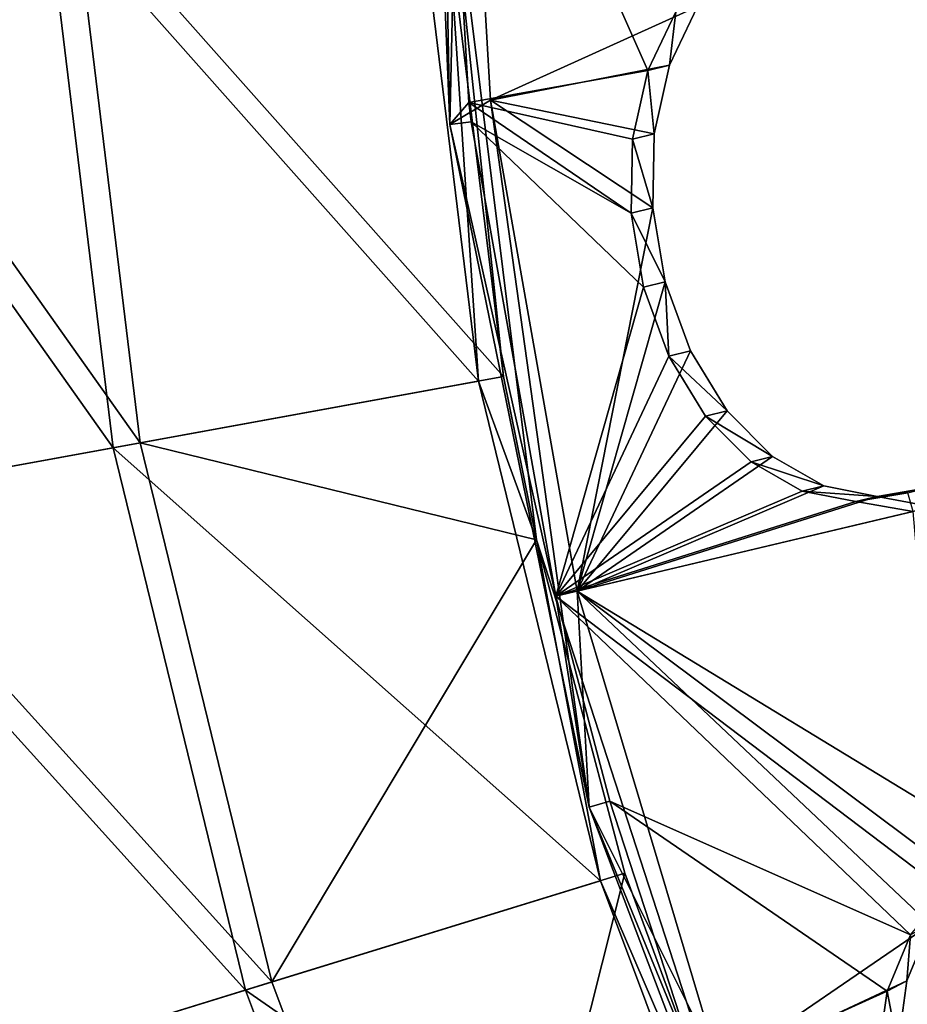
# Model space of a CAD drawing. Header units: millimetres. Extents: x 0 to 2133, y 0 to 2087.
# Tile 90 of 256: x 1880 to 1902, y 103 to 127. Entities that reach past the tile are written whole.
import ezdxf

# ---------------------------------------------------------------- set-up
doc = ezdxf.new("R2010")
doc.units = ezdxf.units.MM
doc.header["$LTSCALE"] = 25.4
doc.layers.get('0').update_dxf_attribs({"true_color": 0xff5454})

# ---------------------------------------------------------------- blocks, each defined once
blk = doc.blocks.new('COSMO-S-3382-4917.STL#2')
at = {"color": 250, "true_color": 0x282828}
mesh = blk.add_polyface(dxfattribs=at)
corners = [(1709.841, 208.672, 1539.288), (1710.486, 206.25, 1539.288), (1709.88, 193.269, 1539.288), (1711.624, 223.971, 1539.288), (1713.18, 228.005, 1539.288), (1715.203, 238.952, 1539.288), (1719.512, 248.991, 1539.288), (1720.53, 253.404, 1539.288), (1729.3, 268.606, 1539.288), (1727.528, 267.125, 1539.288), (1736.1, 279.922, 1539.288), (1742.261, 286.284, 1539.288), (1746.125, 291.615, 1539.288), (1758.024, 301.517, 1539.288), (1757.464, 302.04, 1539.288), (1769.955, 311.052, 1539.288), (1776.134, 313.868, 1539.288), (1783.424, 318.522, 1539.288), (1796.071, 322.98, 1539.288), (1797.683, 324.347, 1539.288), (1817.262, 328.591, 1539.288), (1812.531, 328.445, 1539.288), (1827.758, 330.758, 1539.288), (1839.095, 330.541, 1539.288), (1843.153, 331.254, 1539.288), (1860.945, 328.773, 1539.288), (1858.498, 329.925, 1539.288), (1873.578, 326.791, 1539.288), (1882.181, 323.337, 1539.288), (1888.182, 321.895, 1539.288), (1902.193, 314.391, 1539.288), (1902.104, 315.307, 1539.288), (1915.15, 307.118, 1539.288), (1920.405, 302.191, 1539.288), (1927.135, 297.443, 1539.288), (1936.294, 287.09, 1539.288), (1937.892, 286.419, 1539.288), (1949.402, 269.52, 1539.288), (1947.269, 274.2, 1539.288), (1955.136, 260.958, 1539.288), (1959.352, 249.987, 1539.288), (1961.381, 246.878, 1539.288), (1965.858, 229.054, 1539.288), (1965.917, 232.159, 1539.288), (1968.732, 207.323, 1539.288), (1968.68, 217.006, 1539.288), (1969.632, 201.633, 1539.288), (1968.758, 186.255, 1539.288), (1711.741, 177.98, 1539.288), (1711.508, 184.353, 1539.288), (1716.215, 162.944, 1539.288), (1715.397, 163.017, 1539.288), (1720.797, 148.592, 1539.288), (1724.472, 142.638, 1539.288), (1727.865, 134.907, 1539.288), (1736.043, 124.02, 1539.288), (1736.502, 122.154, 1539.288), (1750.594, 107.625, 1539.288), (1746.587, 110.512, 1539.288), (1757.978, 100.145, 1539.288), (1767.706, 93.925, 1539.288), (1767.283, 93.294, 1539.288), (1770.516, 91.197, 1539.288), (1786.887, 83.314, 1539.288), (1784.023, 83.796, 1539.288), (1798.311, 78.043, 1539.288), (1807.586, 76.097, 1539.288), (1813.179, 74.021, 1539.288), (1829.206, 72.482, 1539.288), (1828.419, 71.786, 1539.288), (1843.816, 71.369, 1539.288), (1851.127, 72.573, 1539.288), (1859.154, 72.776, 1539.288), (1872.717, 76.367, 1539.288), (1874.218, 75.987, 1539.288), (1893.355, 83.756, 1539.288), (1888.797, 80.957, 1539.288), (1902.685, 87.616, 1539.288), (1912.448, 94.526, 1539.288), (1915.688, 95.872, 1539.288), (1929.445, 108.368, 1539.288), (1927.624, 105.607, 1539.288), (1938.325, 116.686, 1539.288), (1943.859, 124.883, 1539.288), (1947.64, 128.953, 1539.288), (1955.275, 143.597, 1539.288), (1955.438, 142.235, 1539.288), (1963.364, 163.97, 1539.288), (1961.612, 156.346, 1539.288), (1966.073, 171.089, 1539.288), (1967.893, 185.418, 1539.288)]
mesh.append_faces([[corners[k] for k in face] for face in [(0, 1, 2), (1, 3, 4), (4, 5, 6), (6, 7, 8), (8, 10, 11), (11, 12, 13), (13, 15, 16), (16, 17, 18), (18, 19, 20), (20, 22, 23), (23, 24, 25), (25, 27, 28), (28, 29, 30), (30, 32, 33), (33, 34, 35), (35, 36, 37), (37, 39, 40), (40, 41, 42), (42, 43, 44), (48, 50, 51), (51, 50, 52), (52, 53, 54), (54, 55, 56), (56, 57, 58), (58, 57, 59), (59, 60, 61), (61, 60, 62), (62, 63, 64), (64, 63, 65), (65, 66, 67), (67, 68, 69), (69, 68, 70), (70, 71, 72), (72, 73, 74), (74, 75, 76), (76, 75, 77), (77, 78, 79), (79, 80, 81), (81, 80, 82), (82, 83, 84), (84, 85, 86), (86, 87, 88), (88, 87, 89), (89, 90, 47)]], dxfattribs={"vtx0": -1, "vtx1": -1, "color": 250})
mesh.append_faces([[corners[k] for k in face] for face in [(1, 0, 3), (4, 3, 5), (6, 5, 7), (8, 7, 9), (8, 9, 10), (11, 10, 12), (13, 12, 14), (13, 14, 15), (16, 15, 17), (18, 17, 19), (20, 19, 21), (20, 21, 22), (23, 22, 24), (25, 24, 26), (25, 26, 27), (28, 27, 29), (30, 29, 31), (30, 31, 32), (33, 32, 34), (35, 34, 36), (37, 36, 38), (37, 38, 39), (40, 39, 41), (42, 41, 43), (44, 43, 45), (44, 45, 46), (44, 46, 47), (1, 48, 2), (48, 1, 49), (48, 49, 50), (52, 50, 53), (54, 53, 55), (56, 55, 57), (59, 57, 60), (62, 60, 63), (65, 63, 66), (67, 66, 68), (70, 68, 71), (72, 71, 73), (74, 73, 75), (77, 75, 78), (79, 78, 80), (82, 80, 83), (84, 83, 85), (86, 85, 87), (89, 87, 90), (47, 90, 44)]], dxfattribs={"vtx0": -1, "vtx2": -1, "color": 250})
mesh = blk.add_polyface(dxfattribs=at)
corners = [(1735.545, 182.32, 1669.288), (1734.489, 198.294, 1669.288), (1734.03, 194.764, 1669.288), (1736.958, 178.45, 1669.288), (1738.52, 170.143, 1669.288), (1743.139, 159.432, 1669.288), (1742.915, 158.403, 1669.288), (1748.668, 147.265, 1669.288), (1752.806, 141.927, 1669.288), (1755.697, 136.885, 1669.288), (1765.612, 126.568, 1669.288), (1763.905, 127.41, 1669.288), (1773.176, 118.973, 1669.288), (1781.093, 113.91, 1669.288), (1780.749, 113.397, 1669.288), (1783.38, 111.69, 1669.288), (1798.69, 104.411, 1669.288), (1794.373, 105.666, 1669.288), (1806.002, 100.985, 1669.288), (1817.766, 98.414, 1669.288), (1818.103, 97.711, 1669.288), (1837.633, 96.135, 1669.288), (1830.506, 95.892, 1669.288), (1843.037, 95.552, 1669.288), (1857.572, 97.657, 1669.288), (1855.52, 96.697, 1669.288), (1867.781, 99.311, 1669.288), (1876.863, 102.925, 1669.288), (1879.646, 103.356, 1669.288), (1894.808, 111.749, 1669.288), (1890.949, 108.776, 1669.288), (1901.532, 115.495, 1669.288), (1910.759, 123.809, 1669.288), (1911.247, 123.418, 1669.288), (1924.139, 138.671, 1669.288), (1919.955, 132.435, 1669.288), (1927.537, 142.418, 1669.288), (1934.465, 155.795, 1669.288), (1933.884, 153.229, 1669.288), (1938.908, 164.713, 1669.288), (1941.363, 174.565, 1669.288), (1942.539, 176.712, 1669.288), (1944.585, 194.301, 1669.288), (1944.725, 189.056, 1669.288), (1944.661, 214.083, 1669.288), (1945.436, 201.571, 1669.288), (1735.449, 219.752, 1669.288), (1733.998, 207.3, 1669.288), (1735.82, 218.247, 1669.288), (1738.363, 231.944, 1669.288), (1740.903, 237.587, 1669.288), (1742.698, 243.706, 1669.288), (1749.554, 255.616, 1669.288), (1748.393, 254.874, 1669.288), (1755.37, 265.289, 1669.288), (1761.461, 271.682, 1669.288), (1763.529, 274.805, 1669.288), (1776.193, 285.204, 1669.288), (1772.757, 283.29, 1669.288), (1782.924, 290.624, 1669.288), (1793.219, 295.693, 1669.288), (1793.886, 296.705, 1669.288), (1811.921, 302.771, 1669.288), (1805.491, 301.445, 1669.288), (1817.575, 304.781, 1669.288), (1831.625, 306.182, 1669.288), (1829.968, 306.663, 1669.288), (1842.498, 307.066, 1669.288), (1851.619, 305.802, 1669.288), (1854.987, 305.985, 1669.288), (1871.179, 301.645, 1669.288), (1867.26, 303.434, 1669.288), (1879.146, 299.45, 1669.288), (1889.599, 293.861, 1669.288), (1890.477, 294.088, 1669.288), (1906.213, 282.732, 1669.288), (1901.094, 287.423, 1669.288), (1910.849, 279.549, 1669.288), (1920.421, 268.66, 1669.288), (1919.603, 270.577, 1669.288), (1927.235, 260.632, 1669.288), (1931.708, 252.154, 1669.288), (1933.638, 249.854, 1669.288), (1939.668, 233.809, 1669.288), (1938.72, 238.395, 1669.288), (1942.412, 226.415, 1669.288), (1944.013, 214.29, 1669.288)]
mesh.append_faces([[corners[k] for k in face] for face in [(44, 43, 45), (2, 46, 47)]], dxfattribs={"vtx0": -1, "color": 250})
mesh.append_faces([[corners[k] for k in face] for face in [(0, 1, 2), (1, 0, 3), (3, 4, 5), (5, 7, 8), (8, 9, 10), (10, 12, 13), (13, 15, 16), (16, 18, 19), (19, 20, 21), (21, 23, 24), (24, 26, 27), (27, 28, 29), (29, 31, 32), (32, 33, 34), (34, 36, 37), (37, 39, 40), (40, 41, 42), (46, 48, 49), (49, 50, 51), (51, 52, 53), (53, 52, 54), (54, 55, 56), (56, 57, 58), (58, 57, 59), (59, 60, 61), (61, 62, 63), (63, 62, 64), (64, 65, 66), (66, 65, 67), (67, 68, 69), (69, 70, 71), (71, 70, 72), (72, 73, 74), (74, 75, 76), (76, 75, 77), (77, 78, 79), (79, 78, 80), (80, 81, 82), (82, 83, 84), (84, 83, 85), (85, 86, 44)]], dxfattribs={"vtx0": -1, "vtx1": -1, "color": 250})
mesh.append_faces([[corners[k] for k in face] for face in [(42, 43, 44), (46, 2, 1)]], dxfattribs={"vtx0": -1, "vtx1": -1, "vtx2": -1, "color": 250})
mesh.append_faces([[corners[k] for k in face] for face in [(3, 0, 4), (5, 4, 6), (5, 6, 7), (8, 7, 9), (10, 9, 11), (10, 11, 12), (13, 12, 14), (13, 14, 15), (16, 15, 17), (16, 17, 18), (19, 18, 20), (21, 20, 22), (21, 22, 23), (24, 23, 25), (24, 25, 26), (27, 26, 28), (29, 28, 30), (29, 30, 31), (32, 31, 33), (34, 33, 35), (34, 35, 36), (37, 36, 38), (37, 38, 39), (40, 39, 41), (42, 41, 43), (46, 1, 48), (49, 48, 50), (51, 50, 52), (54, 52, 55), (56, 55, 57), (59, 57, 60), (61, 60, 62), (64, 62, 65), (67, 65, 68), (69, 68, 70), (72, 70, 73), (74, 73, 75), (77, 75, 78), (80, 78, 81), (82, 81, 83), (85, 83, 86), (44, 86, 42)]], dxfattribs={"vtx0": -1, "vtx2": -1, "color": 250})
mesh = blk.add_polyface(dxfattribs=at)
corners = [(1734.165, 205.552, 1666.919), (1735.133, 201.301, 1666.919), (1734.849, 188.578, 1666.919), (1736.212, 222.415, 1666.919), (1735.839, 213.433, 1666.919), (1737.949, 225.401, 1666.919), (1740.938, 238.731, 1666.919), (1741.435, 237.042, 1666.919), (1748.221, 254.078, 1666.919), (1746.248, 248.201, 1666.919), (1752.324, 258.725, 1666.919), (1757.87, 268.058, 1666.919), (1759.581, 268.472, 1666.919), (1769.638, 280.309, 1666.919), (1767.92, 277.312, 1666.919), (1777.229, 285.123, 1666.919), (1783.218, 290.514, 1666.919), (1787.382, 291.801, 1666.919), (1798.259, 298.408, 1666.919), (1798.242, 297.255, 1666.919), (1809.661, 301.411, 1666.919), (1814.372, 303.787, 1666.919), (1821.486, 304.213, 1666.919), (1831.139, 306.512, 1666.919), (1833.556, 305.624, 1666.919), (1839.632, 306.854, 1666.919), (1839.632, 305.801, 1666.919), (1848.125, 306.512, 1666.919), (1845.708, 305.624, 1666.919), (1857.778, 304.213, 1666.919), (1864.892, 303.787, 1666.919), (1869.603, 301.411, 1666.919), (1881.005, 298.408, 1666.919), (1881.022, 297.255, 1666.919), (1896.046, 290.514, 1666.919), (1891.882, 291.801, 1666.919), (1902.035, 285.123, 1666.919), (1909.627, 280.309, 1666.919), (1911.344, 277.312, 1666.919), (1921.394, 268.058, 1666.919), (1919.683, 268.472, 1666.919), (1926.94, 258.725, 1666.919), (1931.043, 254.078, 1666.919), (1933.016, 248.201, 1666.919), (1938.326, 238.731, 1666.919), (1937.829, 237.042, 1666.919), (1941.315, 225.401, 1666.919), (1943.052, 222.415, 1666.919), (1943.425, 213.433, 1666.919), (1945.099, 205.552, 1666.919), (1944.131, 201.301, 1666.919), (1944.415, 188.578, 1666.919), (1735.839, 189.17, 1666.919), (1738.247, 171.935, 1666.919), (1737.949, 177.202, 1666.919), (1741.435, 165.561, 1666.919), (1744.27, 156.052, 1666.919), (1746.248, 154.402, 1666.919), (1752.764, 141.341, 1666.919), (1752.324, 143.878, 1666.919), (1759.581, 134.131, 1666.919), (1763.507, 128.182, 1666.919), (1767.92, 125.291, 1666.919), (1776.222, 116.918, 1666.919), (1777.229, 117.48, 1666.919), (1790.579, 107.839, 1666.919), (1787.382, 110.802, 1666.919), (1798.242, 105.348, 1666.919), (1806.207, 101.181, 1666.919), (1809.661, 101.192, 1666.919), (1822.7, 97.115, 1666.919), (1821.486, 98.39, 1666.919), (1833.556, 96.979, 1666.919), (1839.632, 95.749, 1666.919), (1845.708, 96.979, 1666.919), (1856.564, 97.115, 1666.919), (1857.778, 98.39, 1666.919), (1873.057, 101.181, 1666.919), (1869.603, 101.192, 1666.919), (1881.022, 105.348, 1666.919), (1888.685, 107.839, 1666.919), (1891.882, 110.802, 1666.919), (1903.042, 116.918, 1666.919), (1902.035, 117.48, 1666.919), (1911.344, 125.291, 1666.919), (1915.757, 128.182, 1666.919), (1919.683, 134.131, 1666.919), (1926.5, 141.341, 1666.919), (1926.94, 143.878, 1666.919), (1934.994, 156.052, 1666.919), (1933.016, 154.402, 1666.919), (1937.829, 165.561, 1666.919), (1941.017, 171.935, 1666.919), (1941.315, 177.202, 1666.919), (1943.425, 189.17, 1666.919)]
mesh.append_faces([[corners[k] for k in face] for face in [(0, 1, 2), (1, 3, 4), (4, 3, 5), (5, 6, 7), (7, 8, 9), (9, 8, 10), (10, 11, 12), (12, 13, 14), (14, 13, 15), (15, 16, 17), (17, 18, 19), (19, 18, 20), (20, 21, 22), (22, 23, 24), (24, 25, 26), (26, 27, 28), (28, 27, 29), (29, 30, 31), (31, 32, 33), (33, 34, 35), (35, 34, 36), (36, 37, 38), (38, 39, 40), (40, 39, 41), (41, 42, 43), (43, 44, 45), (45, 44, 46), (46, 47, 48), (48, 49, 50), (2, 52, 53), (52, 2, 1), (53, 55, 56), (56, 57, 58), (58, 60, 61), (61, 62, 63), (63, 64, 65), (65, 67, 68), (68, 69, 70), (70, 72, 73), (73, 74, 75), (75, 76, 77), (77, 79, 80), (80, 81, 82), (82, 84, 85), (85, 86, 87), (87, 88, 89), (89, 91, 92), (92, 93, 51)]], dxfattribs={"vtx0": -1, "vtx1": -1, "color": 250})
mesh.append_faces([[corners[k] for k in face] for face in [(1, 0, 3), (5, 3, 6), (7, 6, 8), (10, 8, 11), (12, 11, 13), (15, 13, 16), (17, 16, 18), (20, 18, 21), (22, 21, 23), (24, 23, 25), (26, 25, 27), (29, 27, 30), (31, 30, 32), (33, 32, 34), (36, 34, 37), (38, 37, 39), (41, 39, 42), (43, 42, 44), (46, 44, 47), (48, 47, 49), (50, 49, 51), (53, 52, 54), (53, 54, 55), (56, 55, 57), (58, 57, 59), (58, 59, 60), (61, 60, 62), (63, 62, 64), (65, 64, 66), (65, 66, 67), (68, 67, 69), (70, 69, 71), (70, 71, 72), (73, 72, 74), (75, 74, 76), (77, 76, 78), (77, 78, 79), (80, 79, 81), (82, 81, 83), (82, 83, 84), (85, 84, 86), (87, 86, 88), (89, 88, 90), (89, 90, 91), (92, 91, 93), (51, 93, 94), (51, 94, 50)]], dxfattribs={"vtx0": -1, "vtx2": -1, "color": 250})
mesh = blk.add_polyface(dxfattribs=at)
corners = [(1734.165, 205.552, 1666.919), (1734.849, 188.578, 1666.919), (1734.601, 201.301, 1667.532)]
mesh.append_faces([[corners[k] for k in face] for face in [(0, 1, 2)]], dxfattribs={"color": 250})
mesh = blk.add_polyface(dxfattribs=at)
corners = [(1734.601, 201.301, 1667.532), (1735.311, 189.108, 1667.532), (1739.678, 189.892, 1672.655)]
mesh.append_faces([[corners[k] for k in face] for face in [(0, 1, 2)]], dxfattribs={"color": 250})
mesh = blk.add_polyface(dxfattribs=at)
corners = [(1734.601, 201.301, 1667.532), (1739.678, 189.892, 1672.655), (1740.361, 191.324, 1673.562)]
mesh.append_faces([[corners[k] for k in face] for face in [(0, 1, 2)]], dxfattribs={"color": 250})
mesh = blk.add_polyface(dxfattribs=at)
corners = [(1734.601, 201.301, 1667.532), (1734.849, 188.578, 1666.919), (1735.311, 189.108, 1667.532)]
mesh.append_faces([[corners[k] for k in face] for face in [(0, 1, 2)]], dxfattribs={"color": 250})
mesh = blk.add_polyface(dxfattribs=at)
corners = [(1735.133, 201.301, 1666.919), (1740.888, 191.454, 1672.965), (1735.839, 189.17, 1666.919)]
mesh.append_faces([[corners[k] for k in face] for face in [(0, 1, 2)]], dxfattribs={"color": 250})
mesh = blk.add_polyface(dxfattribs=at)
corners = [(1734.489, 198.294, 1669.288), (1736.958, 178.45, 1669.288), (1736.153, 182.431, 1668.78)]
mesh.append_faces([[corners[k] for k in face] for face in [(0, 1, 2)]], dxfattribs={"color": 250})
mesh = blk.add_polyface(dxfattribs=at)
corners = [(1734.489, 198.294, 1669.288), (1736.153, 182.431, 1668.78), (1734.647, 194.802, 1668.78)]
mesh.append_faces([[corners[k] for k in face] for face in [(0, 1, 2)]], dxfattribs={"color": 250})
mesh = blk.add_polyface(dxfattribs=at)
corners = [(1735.545, 182.32, 1669.288), (1724.996, 194.205, 1656.922), (1726.64, 180.696, 1656.922), (1734.03, 194.764, 1669.288)]
mesh.append_faces([[corners[k] for k in face] for face in [(0, 1, 2), (1, 0, 3)]], dxfattribs={"vtx0": -1, "color": 250})
mesh = blk.add_polyface(dxfattribs=at)
corners = [(1725.665, 194.246, 1656.486), (1736.153, 182.431, 1668.78), (1727.3, 180.817, 1656.486), (1734.647, 194.802, 1668.78)]
mesh.append_faces([[corners[k] for k in face] for face in [(0, 1, 2), (1, 0, 3)]], dxfattribs={"vtx0": -1, "color": 250})
mesh = blk.add_polyface(dxfattribs=at)
corners = [(1726.64, 180.696, 1656.922), (1717.397, 193.735, 1643.622), (1719.15, 179.331, 1643.622), (1724.996, 194.205, 1656.922)]
mesh.append_faces([[corners[k] for k in face] for face in [(0, 1, 2), (1, 0, 3)]], dxfattribs={"vtx0": -1, "color": 250})
mesh = blk.add_polyface(dxfattribs=at)
corners = [(1718.111, 193.779, 1643.264), (1727.3, 180.817, 1656.486), (1719.853, 179.459, 1643.264), (1725.665, 194.246, 1656.486)]
mesh.append_faces([[corners[k] for k in face] for face in [(0, 1, 2), (1, 0, 3)]], dxfattribs={"vtx0": -1, "color": 250})
mesh = blk.add_polyface(dxfattribs=at)
corners = [(1740.888, 191.454, 1672.965), (1740.205, 190.022, 1672.057), (1735.839, 189.17, 1666.919)]
mesh.append_faces([[corners[k] for k in face] for face in [(0, 1, 2)]], dxfattribs={"color": 250})
mesh = blk.add_polyface(dxfattribs=at)
corners = [(1740.205, 190.022, 1672.057), (1740.361, 191.324, 1673.562), (1739.678, 189.892, 1672.655), (1740.888, 191.454, 1672.965)]
mesh.append_faces([[corners[k] for k in face] for face in [(0, 1, 2), (1, 0, 3)]], dxfattribs={"vtx0": -1, "color": 250})
mesh = blk.add_polyface(dxfattribs=at)
corners = [(1739.678, 189.892, 1672.655), (1735.311, 189.108, 1667.532), (1739.305, 188.217, 1672.02)]
mesh.append_faces([[corners[k] for k in face] for face in [(0, 1, 2)]], dxfattribs={"color": 250})
mesh = blk.add_polyface(dxfattribs=at)
corners = [(1740.205, 190.022, 1672.057), (1739.832, 188.346, 1671.422), (1735.839, 189.17, 1666.919)]
mesh.append_faces([[corners[k] for k in face] for face in [(0, 1, 2)]], dxfattribs={"color": 250})
mesh = blk.add_polyface(dxfattribs=at)
corners = [(1739.832, 188.346, 1671.422), (1739.678, 189.892, 1672.655), (1739.305, 188.217, 1672.02), (1740.205, 190.022, 1672.057)]
mesh.append_faces([[corners[k] for k in face] for face in [(0, 1, 2), (1, 0, 3)]], dxfattribs={"vtx0": -1, "color": 250})
mesh = blk.add_polyface(dxfattribs=at)
corners = [(1735.839, 189.17, 1666.919), (1739.832, 188.346, 1671.422), (1739.795, 186.548, 1671.105)]
mesh.append_faces([[corners[k] for k in face] for face in [(0, 1, 2)]], dxfattribs={"color": 250})
mesh = blk.add_polyface(dxfattribs=at)
corners = [(1735.839, 189.17, 1666.919), (1739.795, 186.548, 1671.105), (1737.949, 177.202, 1666.919)]
mesh.append_faces([[corners[k] for k in face] for face in [(0, 1, 2)]], dxfattribs={"color": 250})
mesh = blk.add_polyface(dxfattribs=at)
corners = [(1735.311, 189.108, 1667.532), (1734.849, 188.578, 1666.919), (1735.367, 188.641, 1667.532)]
mesh.append_faces([[corners[k] for k in face] for face in [(0, 1, 2)]], dxfattribs={"color": 250})
mesh = blk.add_polyface(dxfattribs=at)
corners = [(1735.311, 189.108, 1667.532), (1735.367, 188.641, 1667.532), (1739.268, 186.418, 1671.702)]
mesh.append_faces([[corners[k] for k in face] for face in [(0, 1, 2)]], dxfattribs={"color": 250})
mesh = blk.add_polyface(dxfattribs=at)
corners = [(1735.311, 189.108, 1667.532), (1739.268, 186.418, 1671.702), (1739.305, 188.217, 1672.02)]
mesh.append_faces([[corners[k] for k in face] for face in [(0, 1, 2)]], dxfattribs={"color": 250})
mesh = blk.add_polyface(dxfattribs=at)
corners = [(1735.367, 188.641, 1667.532), (1734.849, 188.578, 1666.919), (1737.432, 177.08, 1667.532)]
mesh.append_faces([[corners[k] for k in face] for face in [(0, 1, 2)]], dxfattribs={"color": 250})
mesh = blk.add_polyface(dxfattribs=at)
corners = [(1734.849, 188.578, 1666.919), (1738.247, 171.935, 1666.919), (1737.432, 177.08, 1667.532)]
mesh.append_faces([[corners[k] for k in face] for face in [(0, 1, 2)]], dxfattribs={"color": 250})
mesh = blk.add_polyface(dxfattribs=at)
corners = [(1735.367, 188.641, 1667.532), (1737.432, 177.08, 1667.532), (1739.57, 184.613, 1671.72)]
mesh.append_faces([[corners[k] for k in face] for face in [(0, 1, 2)]], dxfattribs={"color": 250})
mesh = blk.add_polyface(dxfattribs=at)
corners = [(1735.367, 188.641, 1667.532), (1739.57, 184.613, 1671.72), (1739.268, 186.418, 1671.702)]
mesh.append_faces([[corners[k] for k in face] for face in [(0, 1, 2)]], dxfattribs={"color": 250})
mesh = blk.add_polyface(dxfattribs=at)
corners = [(1739.795, 186.548, 1671.105), (1739.305, 188.217, 1672.02), (1739.268, 186.418, 1671.702), (1739.832, 188.346, 1671.422)]
mesh.append_faces([[corners[k] for k in face] for face in [(0, 1, 2), (1, 0, 3)]], dxfattribs={"vtx0": -1, "color": 250})
mesh = blk.add_polyface(dxfattribs=at)
corners = [(1739.795, 186.548, 1671.105), (1740.095, 184.743, 1671.124), (1737.949, 177.202, 1666.919)]
mesh.append_faces([[corners[k] for k in face] for face in [(0, 1, 2)]], dxfattribs={"color": 250})
mesh = blk.add_polyface(dxfattribs=at)
corners = [(1740.095, 184.743, 1671.124), (1739.268, 186.418, 1671.702), (1739.57, 184.613, 1671.72), (1739.795, 186.548, 1671.105)]
mesh.append_faces([[corners[k] for k in face] for face in [(0, 1, 2), (1, 0, 3)]], dxfattribs={"vtx0": -1, "color": 250})
mesh = blk.add_polyface(dxfattribs=at)
corners = [(1739.57, 184.613, 1671.72), (1737.432, 177.08, 1667.532), (1740.189, 182.926, 1672.076)]
mesh.append_faces([[corners[k] for k in face] for face in [(0, 1, 2)]], dxfattribs={"color": 250})
mesh = blk.add_polyface(dxfattribs=at)
corners = [(1740.095, 184.743, 1671.124), (1740.714, 183.055, 1671.48), (1737.949, 177.202, 1666.919)]
mesh.append_faces([[corners[k] for k in face] for face in [(0, 1, 2)]], dxfattribs={"color": 250})
mesh = blk.add_polyface(dxfattribs=at)
corners = [(1740.189, 182.926, 1672.076), (1740.095, 184.743, 1671.124), (1739.57, 184.613, 1671.72), (1740.714, 183.055, 1671.48)]
mesh.append_faces([[corners[k] for k in face] for face in [(0, 1, 2), (1, 0, 3)]], dxfattribs={"vtx0": -1, "color": 250})
mesh = blk.add_polyface(dxfattribs=at)
corners = [(1740.189, 182.926, 1672.076), (1737.432, 177.08, 1667.532), (1741.085, 181.47, 1672.744)]
mesh.append_faces([[corners[k] for k in face] for face in [(0, 1, 2)]], dxfattribs={"color": 250})
mesh = blk.add_polyface(dxfattribs=at)
corners = [(1740.714, 183.055, 1671.48), (1741.61, 181.6, 1672.148), (1737.949, 177.202, 1666.919)]
mesh.append_faces([[corners[k] for k in face] for face in [(0, 1, 2)]], dxfattribs={"color": 250})
mesh = blk.add_polyface(dxfattribs=at)
corners = [(1740.189, 182.926, 1672.076), (1741.61, 181.6, 1672.148), (1740.714, 183.055, 1671.48), (1741.085, 181.47, 1672.744)]
mesh.append_faces([[corners[k] for k in face] for face in [(0, 1, 2), (1, 0, 3)]], dxfattribs={"vtx0": -1, "color": 250})
mesh = blk.add_polyface(dxfattribs=at)
corners = [(1736.153, 182.431, 1668.78), (1736.958, 178.45, 1668.78), (1727.3, 180.817, 1656.486)]
mesh.append_faces([[corners[k] for k in face] for face in [(0, 1, 2)]], dxfattribs={"color": 250})
mesh = blk.add_polyface(dxfattribs=at)
corners = [(1736.153, 182.431, 1668.78), (1736.958, 178.45, 1669.288), (1736.958, 178.45, 1668.78)]
mesh.append_faces([[corners[k] for k in face] for face in [(0, 1, 2)]], dxfattribs={"color": 250})
mesh = blk.add_polyface(dxfattribs=at)
corners = [(1738.52, 170.143, 1669.288), (1726.64, 180.696, 1656.922), (1729.87, 167.477, 1656.922), (1735.545, 182.32, 1669.288)]
mesh.append_faces([[corners[k] for k in face] for face in [(0, 1, 2), (1, 0, 3)]], dxfattribs={"vtx0": -1, "color": 250})
mesh = blk.add_polyface(dxfattribs=at)
corners = [(1741.085, 181.47, 1672.744), (1737.432, 177.08, 1667.532), (1742.193, 180.35, 1673.676)]
mesh.append_faces([[corners[k] for k in face] for face in [(0, 1, 2)]], dxfattribs={"color": 250})
mesh = blk.add_polyface(dxfattribs=at)
corners = [(1741.61, 181.6, 1672.148), (1742.718, 180.479, 1673.082), (1737.949, 177.202, 1666.919)]
mesh.append_faces([[corners[k] for k in face] for face in [(0, 1, 2)]], dxfattribs={"color": 250})
mesh = blk.add_polyface(dxfattribs=at)
corners = [(1741.085, 181.47, 1672.744), (1742.718, 180.479, 1673.082), (1741.61, 181.6, 1672.148), (1742.193, 180.35, 1673.676)]
mesh.append_faces([[corners[k] for k in face] for face in [(0, 1, 2), (1, 0, 3)]], dxfattribs={"vtx0": -1, "color": 250})
mesh = blk.add_polyface(dxfattribs=at)
corners = [(1719.853, 179.459, 1643.264), (1730.511, 167.675, 1656.486), (1723.278, 165.446, 1643.264), (1727.3, 180.817, 1656.486)]
mesh.append_faces([[corners[k] for k in face] for face in [(0, 1, 2), (1, 0, 3)]], dxfattribs={"vtx0": -1, "color": 250})
mesh = blk.add_polyface(dxfattribs=at)
corners = [(1727.3, 180.817, 1656.486), (1736.958, 178.45, 1668.78), (1730.511, 167.675, 1656.486)]
mesh.append_faces([[corners[k] for k in face] for face in [(0, 1, 2)]], dxfattribs={"color": 250})
mesh = blk.add_polyface(dxfattribs=at)
corners = [(1729.87, 167.477, 1656.922), (1719.15, 179.331, 1643.622), (1722.594, 165.235, 1643.622), (1726.64, 180.696, 1656.922)]
mesh.append_faces([[corners[k] for k in face] for face in [(0, 1, 2), (1, 0, 3)]], dxfattribs={"vtx0": -1, "color": 250})
mesh = blk.add_polyface(dxfattribs=at)
corners = [(1742.193, 180.35, 1673.676), (1737.432, 177.08, 1667.532), (1743.441, 179.638, 1674.811)]
mesh.append_faces([[corners[k] for k in face] for face in [(0, 1, 2)]], dxfattribs={"color": 250})
mesh = blk.add_polyface(dxfattribs=at)
corners = [(1742.718, 180.479, 1673.082), (1743.964, 179.767, 1674.217), (1737.949, 177.202, 1666.919)]
mesh.append_faces([[corners[k] for k in face] for face in [(0, 1, 2)]], dxfattribs={"color": 250})
mesh = blk.add_polyface(dxfattribs=at)
corners = [(1742.193, 180.35, 1673.676), (1743.964, 179.767, 1674.217), (1742.718, 180.479, 1673.082), (1743.441, 179.638, 1674.811)]
mesh.append_faces([[corners[k] for k in face] for face in [(0, 1, 2), (1, 0, 3)]], dxfattribs={"vtx0": -1, "color": 250})
mesh = blk.add_polyface(dxfattribs=at)
corners = [(1743.964, 179.767, 1674.217), (1745.268, 179.511, 1675.481), (1737.949, 177.202, 1666.919)]
mesh.append_faces([[corners[k] for k in face] for face in [(0, 1, 2)]], dxfattribs={"color": 250})
mesh = blk.add_polyface(dxfattribs=at)
corners = [(1743.441, 179.638, 1674.811), (1745.268, 179.511, 1675.481), (1743.964, 179.767, 1674.217), (1744.745, 179.382, 1676.074)]
mesh.append_faces([[corners[k] for k in face] for face in [(0, 1, 2), (1, 0, 3)]], dxfattribs={"vtx0": -1, "color": 250})
mesh = blk.add_polyface(dxfattribs=at)
corners = [(1743.441, 179.638, 1674.811), (1737.432, 177.08, 1667.532), (1744.745, 179.382, 1676.074)]
mesh.append_faces([[corners[k] for k in face] for face in [(0, 1, 2)]], dxfattribs={"color": 250})
mesh = blk.add_polyface(dxfattribs=at)
corners = [(1744.745, 179.382, 1676.074), (1746.536, 179.73, 1676.783), (1745.268, 179.511, 1675.481), (1746.013, 179.601, 1677.376)]
mesh.append_faces([[corners[k] for k in face] for face in [(0, 1, 2), (1, 0, 3)]], dxfattribs={"vtx0": -1, "color": 250})
mesh = blk.add_polyface(dxfattribs=at)
corners = [(1746.149, 179.146, 1677.405), (1746.013, 179.601, 1677.376), (1744.745, 179.382, 1676.074)]
mesh.append_faces([[corners[k] for k in face] for face in [(0, 1, 2)]], dxfattribs={"color": 250})
mesh = blk.add_polyface(dxfattribs=at)
corners = [(1746.616, 179.256, 1676.753), (1745.268, 179.511, 1675.481), (1746.536, 179.73, 1676.783)]
mesh.append_faces([[corners[k] for k in face] for face in [(0, 1, 2)]], dxfattribs={"color": 250})
mesh = blk.add_polyface(dxfattribs=at)
corners = [(1744.745, 179.382, 1676.074), (1737.432, 177.08, 1667.532), (1746.149, 179.146, 1677.405)]
mesh.append_faces([[corners[k] for k in face] for face in [(0, 1, 2)]], dxfattribs={"color": 250})
mesh = blk.add_polyface(dxfattribs=at)
corners = [(1745.268, 179.511, 1675.481), (1746.616, 179.256, 1676.753), (1737.949, 177.202, 1666.919)]
mesh.append_faces([[corners[k] for k in face] for face in [(0, 1, 2)]], dxfattribs={"color": 250})
mesh = blk.add_polyface(dxfattribs=at)
corners = [(1746.149, 179.146, 1677.405), (1737.432, 177.08, 1667.532), (1746.956, 169.861, 1675.581)]
mesh.append_faces([[corners[k] for k in face] for face in [(0, 1, 2)]], dxfattribs={"color": 250})
mesh = blk.add_polyface(dxfattribs=at)
corners = [(1746.616, 179.256, 1676.753), (1748.56, 170.749, 1676.283), (1737.949, 177.202, 1666.919)]
mesh.append_faces([[corners[k] for k in face] for face in [(0, 1, 2)]], dxfattribs={"color": 250})
mesh = blk.add_polyface(dxfattribs=at)
corners = [(1736.958, 178.45, 1668.78), (1739.111, 170.325, 1668.78), (1730.511, 167.675, 1656.486)]
mesh.append_faces([[corners[k] for k in face] for face in [(0, 1, 2)]], dxfattribs={"color": 250})
mesh = blk.add_polyface(dxfattribs=at)
corners = [(1736.958, 178.45, 1669.288), (1743.139, 159.432, 1669.288), (1739.111, 170.325, 1668.78)]
mesh.append_faces([[corners[k] for k in face] for face in [(0, 1, 2)]], dxfattribs={"color": 250})
mesh = blk.add_polyface(dxfattribs=at)
corners = [(1736.958, 178.45, 1669.288), (1739.111, 170.325, 1668.78), (1736.958, 178.45, 1668.78)]
mesh.append_faces([[corners[k] for k in face] for face in [(0, 1, 2)]], dxfattribs={"color": 250})
mesh = blk.add_polyface(dxfattribs=at)
corners = [(1737.949, 177.202, 1666.919), (1748.56, 170.749, 1676.283), (1747.436, 170.113, 1674.984)]
mesh.append_faces([[corners[k] for k in face] for face in [(0, 1, 2)]], dxfattribs={"color": 250})
mesh = blk.add_polyface(dxfattribs=at)
corners = [(1737.949, 177.202, 1666.919), (1747.436, 170.113, 1674.984), (1746.56, 169.075, 1673.76)]
mesh.append_faces([[corners[k] for k in face] for face in [(0, 1, 2)]], dxfattribs={"color": 250})
mesh = blk.add_polyface(dxfattribs=at)
corners = [(1737.949, 177.202, 1666.919), (1746.56, 169.075, 1673.76), (1741.435, 165.561, 1666.919)]
mesh.append_faces([[corners[k] for k in face] for face in [(0, 1, 2)]], dxfattribs={"color": 250})
mesh = blk.add_polyface(dxfattribs=at)
corners = [(1737.432, 177.08, 1667.532), (1738.748, 172.08, 1667.532), (1746.08, 168.823, 1674.357)]
mesh.append_faces([[corners[k] for k in face] for face in [(0, 1, 2)]], dxfattribs={"color": 250})
mesh = blk.add_polyface(dxfattribs=at)
corners = [(1737.432, 177.08, 1667.532), (1746.08, 168.823, 1674.357), (1746.956, 169.861, 1675.581)]
mesh.append_faces([[corners[k] for k in face] for face in [(0, 1, 2)]], dxfattribs={"color": 250})
mesh = blk.add_polyface(dxfattribs=at)
corners = [(1737.432, 177.08, 1667.532), (1738.247, 171.935, 1666.919), (1738.748, 172.08, 1667.532)]
mesh.append_faces([[corners[k] for k in face] for face in [(0, 1, 2)]], dxfattribs={"color": 250})
mesh = blk.add_polyface(dxfattribs=at)
corners = [(1738.748, 172.08, 1667.532), (1738.247, 171.935, 1666.919), (1740.935, 165.379, 1667.532)]
mesh.append_faces([[corners[k] for k in face] for face in [(0, 1, 2)]], dxfattribs={"color": 250})
mesh = blk.add_polyface(dxfattribs=at)
corners = [(1738.247, 171.935, 1666.919), (1744.27, 156.052, 1666.919), (1740.935, 165.379, 1667.532)]
mesh.append_faces([[corners[k] for k in face] for face in [(0, 1, 2)]], dxfattribs={"color": 250})
mesh = blk.add_polyface(dxfattribs=at)
corners = [(1738.748, 172.08, 1667.532), (1740.935, 165.379, 1667.532), (1745.511, 167.453, 1673.29)]
mesh.append_faces([[corners[k] for k in face] for face in [(0, 1, 2)]], dxfattribs={"color": 250})
mesh = blk.add_polyface(dxfattribs=at)
corners = [(1738.748, 172.08, 1667.532), (1745.511, 167.453, 1673.29), (1746.08, 168.823, 1674.357)]
mesh.append_faces([[corners[k] for k in face] for face in [(0, 1, 2)]], dxfattribs={"color": 250})
mesh = blk.add_polyface(dxfattribs=at)
corners = [(1739.111, 170.325, 1668.78), (1735.254, 155.005, 1656.486), (1730.511, 167.675, 1656.486)]
mesh.append_faces([[corners[k] for k in face] for face in [(0, 1, 2)]], dxfattribs={"color": 250})
mesh = blk.add_polyface(dxfattribs=at)
corners = [(1739.111, 170.325, 1668.78), (1743.139, 159.432, 1668.78), (1735.254, 155.005, 1656.486)]
mesh.append_faces([[corners[k] for k in face] for face in [(0, 1, 2)]], dxfattribs={"color": 250})
mesh = blk.add_polyface(dxfattribs=at)
corners = [(1739.111, 170.325, 1668.78), (1743.139, 159.432, 1669.288), (1743.139, 159.432, 1668.78)]
mesh.append_faces([[corners[k] for k in face] for face in [(0, 1, 2)]], dxfattribs={"color": 250})
mesh = blk.add_polyface(dxfattribs=at)
corners = [(1742.915, 158.403, 1669.288), (1729.87, 167.477, 1656.922), (1734.641, 154.733, 1656.922), (1738.52, 170.143, 1669.288)]
mesh.append_faces([[corners[k] for k in face] for face in [(0, 1, 2), (1, 0, 3)]], dxfattribs={"vtx0": -1, "color": 250})
mesh = blk.add_polyface(dxfattribs=at)
corners = [(1746.56, 169.075, 1673.76), (1745.991, 167.705, 1672.692), (1741.435, 165.561, 1666.919)]
mesh.append_faces([[corners[k] for k in face] for face in [(0, 1, 2)]], dxfattribs={"color": 250})
mesh = blk.add_polyface(dxfattribs=at)
corners = [(1745.991, 167.705, 1672.692), (1746.08, 168.823, 1674.357), (1745.511, 167.453, 1673.29), (1746.56, 169.075, 1673.76)]
mesh.append_faces([[corners[k] for k in face] for face in [(0, 1, 2), (1, 0, 3)]], dxfattribs={"vtx0": -1, "color": 250})
mesh = blk.add_polyface(dxfattribs=at)
corners = [(1723.278, 165.446, 1643.264), (1735.254, 155.005, 1656.486), (1728.335, 151.936, 1643.264), (1730.511, 167.675, 1656.486)]
mesh.append_faces([[corners[k] for k in face] for face in [(0, 1, 2), (1, 0, 3)]], dxfattribs={"vtx0": -1, "color": 250})
mesh = blk.add_polyface(dxfattribs=at)
corners = [(1745.991, 167.705, 1672.692), (1745.768, 166.096, 1671.854), (1741.435, 165.561, 1666.919)]
mesh.append_faces([[corners[k] for k in face] for face in [(0, 1, 2)]], dxfattribs={"color": 250})
mesh = blk.add_polyface(dxfattribs=at)
corners = [(1745.768, 166.096, 1671.854), (1745.511, 167.453, 1673.29), (1745.287, 165.846, 1672.452), (1745.991, 167.705, 1672.692)]
mesh.append_faces([[corners[k] for k in face] for face in [(0, 1, 2), (1, 0, 3)]], dxfattribs={"vtx0": -1, "color": 250})
mesh = blk.add_polyface(dxfattribs=at)
corners = [(1734.641, 154.733, 1656.922), (1722.594, 165.235, 1643.622), (1727.681, 151.646, 1643.622), (1729.87, 167.477, 1656.922)]
mesh.append_faces([[corners[k] for k in face] for face in [(0, 1, 2), (1, 0, 3)]], dxfattribs={"vtx0": -1, "color": 250})
mesh = blk.add_polyface(dxfattribs=at)
corners = [(1745.511, 167.453, 1673.29), (1740.935, 165.379, 1667.532), (1745.287, 165.846, 1672.452)]
mesh.append_faces([[corners[k] for k in face] for face in [(0, 1, 2)]], dxfattribs={"color": 250})

msp = doc.modelspace()

# ---------------------------------------------------------------- block references
at = {"color": 0}
msp.add_blockref('COSMO-S-3382-4917.STL#2', (156.122, -64.446, -4.129), dxfattribs=at)

doc.saveas('drawing.dxf')
